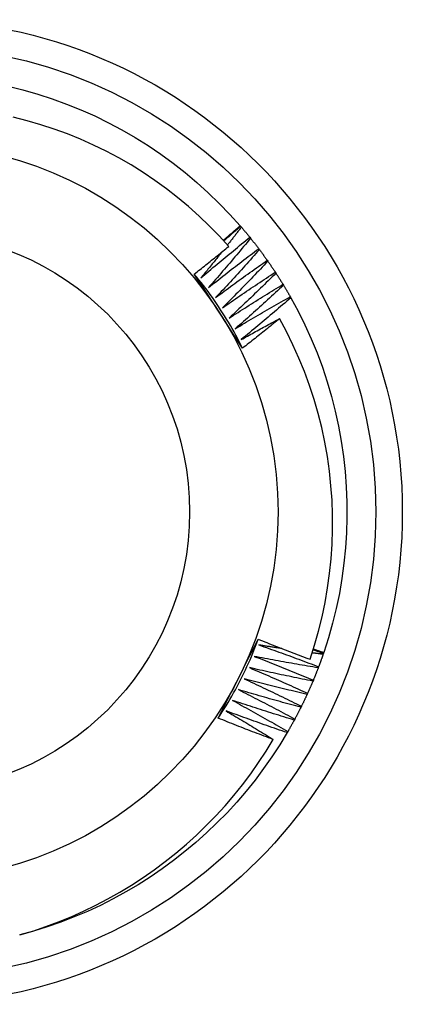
# Model space of a CAD drawing. Header units: inches. Extents: x 48.1 to 120.1, y 29 to 58.2.
# Tile 8 of 23: x 52.093 to 52.229, y 52.926 to 53.276. Entities that reach past the tile are written whole.
import ezdxf

# ---------------------------------------------------------------- set-up
doc = ezdxf.new("R2010")
doc.units = ezdxf.units.IN
doc.header["$MEASUREMENT"] = 0
doc.layers.add('Visible Edges(ANSI)', color=7, linetype='Continuous', lineweight=25)
doc.layers.add('Visible Tangent Edges(ANSI)', color=7, linetype='Continuous', lineweight=25)

msp = doc.modelspace()

# ---------------------------------------------------------------- linework, layer by layer
at = {"layer": 'Visible Edges(ANSI)'}
for p, q in [((52.17133, 53.2029), (52.1715, 53.20271)), ((52.1715, 53.20271), (52.17176, 53.2024)), ((52.17478, 53.19878), (52.17504, 53.19846)), ((52.17793, 53.19474), (52.17818, 53.19442)), ((52.18095, 53.19061), (52.18118, 53.19027)), ((52.18383, 53.18638), (52.18405, 53.18603)), ((52.18657, 53.18205), (52.18678, 53.1817)), ((52.18916, 53.17764), (52.18936, 53.17728)), ((52.20099, 53.05077), (52.20086, 53.05038)), ((52.20108, 53.05102), (52.20099, 53.05077)), ((52.19926, 53.04595), (52.19911, 53.04557)), ((52.19737, 53.0412), (52.19721, 53.04082)), ((52.19532, 53.0365), (52.19515, 53.03613)), ((52.19312, 53.03188), (52.19294, 53.03152)), ((52.19077, 53.02734), (52.19057, 53.02697)), ((52.18827, 53.02287), (52.18806, 53.02251))]:
    msp.add_line(p, q, dxfattribs=at)
at = {"layer": 'Visible Edges(ANSI)', "flags": 128}
for points in [[(52.08876, 53.25257), (52.09405, 53.25125), (52.09928, 53.24975), (52.10445, 53.24807), (52.10957, 53.24621), (52.11461, 53.24417), (52.11958, 53.24196), (52.12447, 53.23957), (52.12928, 53.23701), (52.13399, 53.23429), (52.1386, 53.2314), (52.14311, 53.22836), (52.14751, 53.22515), (52.1518, 53.2218), (52.15596, 53.2183), (52.16, 53.21465), (52.16391, 53.21087), (52.16769, 53.20695), (52.17133, 53.2029)], [(52.16725, 53.19553), (52.16386, 53.19926), (52.16034, 53.20287), (52.1567, 53.20636), (52.15295, 53.20972), (52.14907, 53.21296), (52.14508, 53.21606), (52.14098, 53.21903), (52.13679, 53.22185), (52.13251, 53.22452), (52.12814, 53.22704), (52.12369, 53.2294), (52.11917, 53.23161), (52.11457, 53.23367), (52.1099, 53.23556), (52.10517, 53.23729), (52.10037, 53.23886), (52.09552, 53.24026), (52.09061, 53.2415)], [(52.1653, 53.19771), (52.16555, 53.19792), (52.16581, 53.19814), (52.16606, 53.19835), (52.16631, 53.19857), (52.16656, 53.19878), (52.16681, 53.199), (52.16707, 53.19921), (52.16732, 53.19943), (52.16757, 53.19965), (52.16782, 53.19986), (52.16807, 53.20008), (52.16832, 53.2003), (52.16857, 53.20051), (52.16882, 53.20073), (52.16907, 53.20095), (52.16932, 53.20116), (52.16958, 53.20138), (52.16983, 53.2016), (52.17008, 53.20181), (52.17033, 53.20203), (52.17058, 53.20225), (52.17083, 53.20247), (52.17108, 53.20268), (52.17133, 53.2029)], [(52.1655, 53.19749), (52.16574, 53.19771), (52.16599, 53.19793), (52.16624, 53.19815), (52.16649, 53.19837), (52.16674, 53.19858), (52.16699, 53.1988), (52.16724, 53.19902), (52.16749, 53.19924), (52.16774, 53.19946), (52.16799, 53.19967), (52.16824, 53.19989), (52.16849, 53.20011), (52.16874, 53.20032), (52.16899, 53.20054), (52.16924, 53.20076), (52.16949, 53.20097), (52.16974, 53.20119), (52.16999, 53.20141), (52.17024, 53.20162), (52.17049, 53.20184), (52.17074, 53.20206), (52.17099, 53.20227), (52.17125, 53.20249), (52.1715, 53.20271)], [(52.17176, 53.2024), (52.17156, 53.20213), (52.17135, 53.20186), (52.17115, 53.2016), (52.17094, 53.20133), (52.17073, 53.20107), (52.17053, 53.2008), (52.17032, 53.20054), (52.17012, 53.20027), (52.16991, 53.20001), (52.1697, 53.19974), (52.1695, 53.19948), (52.16929, 53.19921), (52.16908, 53.19895), (52.16888, 53.19868), (52.16867, 53.19842), (52.16846, 53.19816), (52.16825, 53.19789), (52.16805, 53.19763), (52.16784, 53.19736), (52.16763, 53.1971), (52.16742, 53.19684), (52.16721, 53.19657), (52.16701, 53.19631), (52.1668, 53.19605)], [(52.17176, 53.2024), (52.17189, 53.20225), (52.17202, 53.2021), (52.17215, 53.20195), (52.17227, 53.2018), (52.1724, 53.20165), (52.17253, 53.2015), (52.17265, 53.20135), (52.17278, 53.2012), (52.17291, 53.20105), (52.17303, 53.2009), (52.17316, 53.20075), (52.17329, 53.2006), (52.17341, 53.20045), (52.17354, 53.2003), (52.17366, 53.20014), (52.17379, 53.19999), (52.17391, 53.19984), (52.17404, 53.19969), (52.17416, 53.19954), (52.17428, 53.19939), (52.17441, 53.19923), (52.17453, 53.19908), (52.17466, 53.19893), (52.17478, 53.19878)], [(52.15735, 53.18433), (52.15807, 53.18494), (52.15878, 53.18555), (52.1595, 53.18616), (52.16022, 53.18677), (52.16094, 53.18738), (52.16166, 53.18799), (52.16239, 53.1886), (52.16311, 53.1892), (52.16383, 53.18981), (52.16456, 53.19041), (52.16528, 53.19102), (52.16601, 53.19162), (52.16673, 53.19222), (52.16746, 53.19282), (52.16819, 53.19342), (52.16892, 53.19402), (52.16965, 53.19462), (52.17038, 53.19521), (52.17111, 53.19581), (52.17184, 53.19641), (52.17258, 53.197), (52.17331, 53.19759), (52.17404, 53.19819), (52.17478, 53.19878)], [(52.17504, 53.19846), (52.17442, 53.19772), (52.17381, 53.19698), (52.17319, 53.19624), (52.17257, 53.1955), (52.17196, 53.19476), (52.17134, 53.19402), (52.17072, 53.19329), (52.1701, 53.19255), (52.16947, 53.19181), (52.16885, 53.19108), (52.16823, 53.19035), (52.1676, 53.18961), (52.16698, 53.18888), (52.16635, 53.18815), (52.16572, 53.18742), (52.1651, 53.18669), (52.16447, 53.18596), (52.16384, 53.18523), (52.16321, 53.1845), (52.16257, 53.18378), (52.16194, 53.18305), (52.16131, 53.18232), (52.16067, 53.1816), (52.16003, 53.18088)], [(52.17504, 53.19846), (52.17516, 53.19831), (52.17528, 53.19815), (52.1754, 53.198), (52.17553, 53.19785), (52.17565, 53.19769), (52.17577, 53.19754), (52.17589, 53.19738), (52.17601, 53.19723), (52.17613, 53.19708), (52.17626, 53.19692), (52.17638, 53.19677), (52.1765, 53.19661), (52.17662, 53.19646), (52.17674, 53.1963), (52.17686, 53.19615), (52.17698, 53.19599), (52.1771, 53.19584), (52.17722, 53.19568), (52.17734, 53.19552), (52.17746, 53.19537), (52.17758, 53.19521), (52.17769, 53.19506), (52.17781, 53.1949), (52.17793, 53.19474)], [(52.15501, 53.18571), (52.15552, 53.18612), (52.15604, 53.18652), (52.15655, 53.18693), (52.15706, 53.18733), (52.15758, 53.18774), (52.15809, 53.18815), (52.1586, 53.18855), (52.15911, 53.18896), (52.15962, 53.18937), (52.16013, 53.18978), (52.16064, 53.19018), (52.16115, 53.19059), (52.16166, 53.191), (52.16217, 53.19141), (52.16268, 53.19182), (52.16319, 53.19223), (52.1637, 53.19264), (52.16421, 53.19306), (52.16472, 53.19347), (52.16522, 53.19388), (52.16573, 53.19429), (52.16624, 53.19471), (52.16674, 53.19512), (52.16725, 53.19553)], [(52.16482, 53.19355), (52.16451, 53.19316), (52.1642, 53.19278), (52.16389, 53.19239), (52.16358, 53.19201), (52.16327, 53.19162), (52.16297, 53.19123), (52.16266, 53.19085), (52.16235, 53.19046), (52.16203, 53.19008), (52.16172, 53.18969), (52.16141, 53.18931), (52.1611, 53.18893), (52.16079, 53.18854), (52.16048, 53.18816), (52.16017, 53.18777), (52.15986, 53.18739), (52.15954, 53.18701), (52.15923, 53.18662), (52.15892, 53.18624), (52.1586, 53.18586), (52.15829, 53.18548), (52.15798, 53.18509), (52.15766, 53.18471), (52.15735, 53.18433)], [(52.16003, 53.18088), (52.16077, 53.18146), (52.16151, 53.18205), (52.16225, 53.18264), (52.16299, 53.18322), (52.16373, 53.18381), (52.16447, 53.18439), (52.16521, 53.18498), (52.16595, 53.18556), (52.16669, 53.18614), (52.16744, 53.18672), (52.16818, 53.1873), (52.16893, 53.18788), (52.16967, 53.18845), (52.17042, 53.18903), (52.17117, 53.18961), (52.17192, 53.19018), (52.17267, 53.19075), (52.17342, 53.19133), (52.17417, 53.1919), (52.17492, 53.19247), (52.17567, 53.19304), (52.17642, 53.19361), (52.17718, 53.19418), (52.17793, 53.19474)], [(52.17818, 53.19442), (52.17754, 53.1937), (52.1769, 53.19298), (52.17626, 53.19226), (52.17562, 53.19154), (52.17498, 53.19082), (52.17433, 53.1901), (52.17369, 53.18939), (52.17305, 53.18867), (52.1724, 53.18796), (52.17175, 53.18725), (52.17111, 53.18653), (52.17046, 53.18582), (52.16981, 53.18511), (52.16916, 53.1844), (52.16851, 53.18369), (52.16785, 53.18298), (52.1672, 53.18227), (52.16655, 53.18156), (52.16589, 53.18086), (52.16524, 53.18015), (52.16458, 53.17945), (52.16392, 53.17874), (52.16326, 53.17804), (52.16261, 53.17734)], [(52.17818, 53.19442), (52.17829, 53.19426), (52.17841, 53.1941), (52.17853, 53.19394), (52.17865, 53.19379), (52.17876, 53.19363), (52.17888, 53.19347), (52.179, 53.19331), (52.17911, 53.19316), (52.17923, 53.193), (52.17935, 53.19284), (52.17946, 53.19268), (52.17958, 53.19252), (52.17969, 53.19236), (52.17981, 53.1922), (52.17992, 53.19205), (52.18004, 53.19189), (52.18015, 53.19173), (52.18027, 53.19157), (52.18038, 53.19141), (52.18049, 53.19125), (52.18061, 53.19109), (52.18072, 53.19093), (52.18083, 53.19077), (52.18095, 53.19061)], [(52.16261, 53.17734), (52.16336, 53.1779), (52.16412, 53.17846), (52.16488, 53.17903), (52.16563, 53.17959), (52.16639, 53.18015), (52.16715, 53.18071), (52.16791, 53.18126), (52.16867, 53.18182), (52.16943, 53.18238), (52.1702, 53.18293), (52.17096, 53.18349), (52.17172, 53.18404), (52.17249, 53.18459), (52.17325, 53.18515), (52.17402, 53.1857), (52.17479, 53.18625), (52.17555, 53.18679), (52.17632, 53.18734), (52.17709, 53.18789), (52.17786, 53.18843), (52.17863, 53.18898), (52.1794, 53.18952), (52.18018, 53.19007), (52.18095, 53.19061)], [(52.18118, 53.19027), (52.18052, 53.18957), (52.17986, 53.18888), (52.1792, 53.18818), (52.17853, 53.18748), (52.17787, 53.18678), (52.1772, 53.18609), (52.17653, 53.1854), (52.17587, 53.1847), (52.1752, 53.18401), (52.17453, 53.18332), (52.17386, 53.18263), (52.17319, 53.18194), (52.17251, 53.18125), (52.17184, 53.18056), (52.17117, 53.17987), (52.17049, 53.17918), (52.16981, 53.1785), (52.16914, 53.17781), (52.16846, 53.17713), (52.16778, 53.17644), (52.1671, 53.17576), (52.16642, 53.17508), (52.16574, 53.1744), (52.16506, 53.17372)], [(52.18118, 53.19027), (52.1813, 53.19011), (52.18141, 53.18995), (52.18152, 53.18979), (52.18163, 53.18963), (52.18174, 53.18947), (52.18186, 53.18931), (52.18197, 53.18914), (52.18208, 53.18898), (52.18219, 53.18882), (52.1823, 53.18866), (52.18241, 53.1885), (52.18252, 53.18833), (52.18263, 53.18817), (52.18274, 53.18801), (52.18285, 53.18785), (52.18296, 53.18768), (52.18307, 53.18752), (52.18318, 53.18736), (52.18329, 53.18719), (52.18339, 53.18703), (52.1835, 53.18687), (52.18361, 53.1867), (52.18372, 53.18654), (52.18383, 53.18638)], [(52.16506, 53.17372), (52.16583, 53.17425), (52.16661, 53.17479), (52.16738, 53.17533), (52.16816, 53.17586), (52.16894, 53.1764), (52.16971, 53.17693), (52.17049, 53.17747), (52.17127, 53.178), (52.17205, 53.17853), (52.17283, 53.17906), (52.17361, 53.17959), (52.17439, 53.18012), (52.17518, 53.18064), (52.17596, 53.18117), (52.17674, 53.18169), (52.17753, 53.18222), (52.17831, 53.18274), (52.1791, 53.18326), (52.17988, 53.18378), (52.18067, 53.1843), (52.18146, 53.18482), (52.18225, 53.18534), (52.18304, 53.18586), (52.18383, 53.18638)], [(52.1722, 53.15932), (52.17148, 53.16042), (52.17076, 53.16151), (52.17005, 53.16261), (52.16933, 53.16371), (52.16862, 53.16481), (52.1679, 53.16591), (52.16719, 53.16701), (52.16647, 53.16811), (52.16576, 53.16921), (52.16504, 53.17031), (52.16432, 53.17141), (52.1636, 53.17252), (52.16288, 53.17362), (52.16217, 53.17472), (52.16145, 53.17583), (52.16073, 53.17693), (52.16002, 53.17803), (52.1593, 53.17913), (52.15858, 53.18023), (52.15787, 53.18133), (52.15715, 53.18242), (52.15644, 53.18352), (52.15572, 53.18462), (52.15501, 53.18571)], [(52.1722, 53.15932), (52.17161, 53.1605), (52.17101, 53.16167), (52.1704, 53.16284), (52.16978, 53.164), (52.16914, 53.16515), (52.1685, 53.16629), (52.16784, 53.16743), (52.16717, 53.16857), (52.1665, 53.16969), (52.16581, 53.17081), (52.1651, 53.17193), (52.16439, 53.17303), (52.16367, 53.17413), (52.16293, 53.17522), (52.16219, 53.17631), (52.16143, 53.17738), (52.16067, 53.17845), (52.15989, 53.17951), (52.1591, 53.18057), (52.1583, 53.18161), (52.15749, 53.18265), (52.15668, 53.18368), (52.15585, 53.1847), (52.15501, 53.18571)], [(52.18405, 53.18603), (52.18337, 53.18536), (52.18268, 53.18468), (52.182, 53.184), (52.18131, 53.18333), (52.18062, 53.18266), (52.17993, 53.18198), (52.17924, 53.18131), (52.17855, 53.18064), (52.17786, 53.17997), (52.17717, 53.1793), (52.17648, 53.17863), (52.17578, 53.17796), (52.17509, 53.1773), (52.17439, 53.17663), (52.1737, 53.17596), (52.173, 53.1753), (52.1723, 53.17464), (52.1716, 53.17397), (52.1709, 53.17331), (52.1702, 53.17265), (52.1695, 53.17199), (52.1688, 53.17133), (52.16809, 53.17067), (52.16739, 53.17002)], [(52.18405, 53.18603), (52.18416, 53.18587), (52.18427, 53.1857), (52.18437, 53.18554), (52.18448, 53.18537), (52.18459, 53.18521), (52.18469, 53.18504), (52.1848, 53.18488), (52.1849, 53.18471), (52.18501, 53.18455), (52.18511, 53.18438), (52.18522, 53.18422), (52.18532, 53.18405), (52.18543, 53.18389), (52.18553, 53.18372), (52.18564, 53.18355), (52.18574, 53.18339), (52.18585, 53.18322), (52.18595, 53.18305), (52.18605, 53.18289), (52.18616, 53.18272), (52.18626, 53.18255), (52.18636, 53.18239), (52.18646, 53.18222), (52.18657, 53.18205)], [(52.16739, 53.17002), (52.16818, 53.17053), (52.16897, 53.17104), (52.16977, 53.17155), (52.17056, 53.17206), (52.17135, 53.17257), (52.17215, 53.17308), (52.17294, 53.17358), (52.17374, 53.17409), (52.17454, 53.1746), (52.17533, 53.1751), (52.17613, 53.1756), (52.17693, 53.1761), (52.17773, 53.17661), (52.17853, 53.17711), (52.17933, 53.1776), (52.18013, 53.1781), (52.18093, 53.1786), (52.18174, 53.1791), (52.18254, 53.17959), (52.18334, 53.18008), (52.18415, 53.18058), (52.18495, 53.18107), (52.18576, 53.18156), (52.18657, 53.18205)], [(52.18678, 53.1817), (52.18607, 53.18105), (52.18537, 53.18039), (52.18466, 53.17974), (52.18395, 53.17909), (52.18324, 53.17844), (52.18253, 53.17779), (52.18182, 53.17714), (52.18111, 53.17649), (52.18039, 53.17584), (52.17968, 53.1752), (52.17896, 53.17455), (52.17825, 53.17391), (52.17753, 53.17326), (52.17682, 53.17262), (52.1761, 53.17198), (52.17538, 53.17134), (52.17466, 53.1707), (52.17394, 53.17006), (52.17322, 53.16942), (52.1725, 53.16878), (52.17177, 53.16815), (52.17105, 53.16751), (52.17032, 53.16687), (52.1696, 53.16624)], [(52.18678, 53.1817), (52.18688, 53.18153), (52.18698, 53.18136), (52.18708, 53.1812), (52.18718, 53.18103), (52.18729, 53.18086), (52.18739, 53.18069), (52.18749, 53.18052), (52.18759, 53.18035), (52.18769, 53.18019), (52.18779, 53.18002), (52.18789, 53.17985), (52.18799, 53.17968), (52.18808, 53.17951), (52.18818, 53.17934), (52.18828, 53.17917), (52.18838, 53.179), (52.18848, 53.17883), (52.18858, 53.17866), (52.18867, 53.17849), (52.18877, 53.17832), (52.18887, 53.17815), (52.18897, 53.17798), (52.18906, 53.17781), (52.18916, 53.17764)], [(52.1696, 53.16624), (52.17041, 53.16673), (52.17122, 53.16721), (52.17202, 53.1677), (52.17283, 53.16818), (52.17364, 53.16866), (52.17446, 53.16914), (52.17527, 53.16963), (52.17608, 53.1701), (52.17689, 53.17058), (52.17771, 53.17106), (52.17852, 53.17154), (52.17933, 53.17201), (52.18015, 53.17249), (52.18097, 53.17296), (52.18178, 53.17343), (52.1826, 53.1739), (52.18342, 53.17437), (52.18424, 53.17484), (52.18506, 53.17531), (52.18588, 53.17578), (52.1867, 53.17625), (52.18752, 53.17671), (52.18834, 53.17717), (52.18916, 53.17764)], [(52.18936, 53.17728), (52.18863, 53.17665), (52.18791, 53.17602), (52.18718, 53.17539), (52.18645, 53.17476), (52.18572, 53.17414), (52.18499, 53.17351), (52.18425, 53.17289), (52.18352, 53.17226), (52.18279, 53.17164), (52.18205, 53.17102), (52.18132, 53.17039), (52.18058, 53.16977), (52.17984, 53.16915), (52.17911, 53.16853), (52.17837, 53.16792), (52.17763, 53.1673), (52.17689, 53.16668), (52.17615, 53.16607), (52.1754, 53.16545), (52.17466, 53.16484), (52.17392, 53.16423), (52.17317, 53.16362), (52.17243, 53.163), (52.17168, 53.16239)], [(52.18936, 53.17728), (52.19195, 53.17249), (52.19436, 53.16762), (52.19661, 53.16266), (52.19868, 53.15762), (52.20057, 53.15252), (52.20228, 53.14736), (52.20381, 53.14213), (52.20515, 53.13686), (52.20632, 53.13154), (52.20729, 53.12619), (52.20808, 53.12081), (52.20867, 53.1154), (52.20908, 53.10997), (52.2093, 53.10453), (52.20933, 53.09909), (52.20916, 53.09365), (52.20881, 53.08822), (52.20827, 53.08281), (52.20754, 53.07741), (52.20662, 53.07205), (52.20551, 53.06672), (52.20421, 53.06144), (52.20274, 53.0562), (52.20108, 53.05102)], [(52.17168, 53.16239), (52.17225, 53.16271), (52.17282, 53.16303), (52.17338, 53.16334), (52.17395, 53.16366), (52.17452, 53.16397), (52.17509, 53.16429), (52.17566, 53.1646), (52.17623, 53.16492), (52.1768, 53.16523), (52.17737, 53.16554), (52.17794, 53.16585), (52.17851, 53.16616), (52.17908, 53.16647), (52.17965, 53.16679), (52.18022, 53.1671), (52.18079, 53.1674), (52.18136, 53.16771), (52.18194, 53.16802), (52.18251, 53.16833), (52.18308, 53.16864), (52.18365, 53.16894), (52.18423, 53.16925), (52.1848, 53.16956), (52.18537, 53.16986)], [(52.18537, 53.16986), (52.18483, 53.16942), (52.18428, 53.16897), (52.18374, 53.16853), (52.18319, 53.16809), (52.18265, 53.16764), (52.1821, 53.1672), (52.18155, 53.16676), (52.18101, 53.16632), (52.18046, 53.16588), (52.17991, 53.16544), (52.17936, 53.165), (52.17881, 53.16456), (52.17826, 53.16412), (52.17771, 53.16368), (52.17716, 53.16324), (52.17661, 53.1628), (52.17606, 53.16237), (52.17551, 53.16193), (52.17496, 53.16149), (52.17441, 53.16106), (52.17386, 53.16062), (52.1733, 53.16019), (52.17275, 53.15976), (52.1722, 53.15932)], [(52.19622, 53.04862), (52.19782, 53.05359), (52.19924, 53.05863), (52.20048, 53.06371), (52.20155, 53.06884), (52.20245, 53.07399), (52.20316, 53.07916), (52.20369, 53.08435), (52.20404, 53.08955), (52.20421, 53.09476), (52.20421, 53.09998), (52.20402, 53.10519), (52.20364, 53.1104), (52.20309, 53.1156), (52.20236, 53.12078), (52.20144, 53.12593), (52.20035, 53.13105), (52.19908, 53.13611), (52.19763, 53.14112), (52.19601, 53.14608), (52.19422, 53.15098), (52.19226, 53.15581), (52.19013, 53.16057), (52.18784, 53.16525), (52.18537, 53.16986)], [(52.16349, 53.02767), (52.16409, 53.02883), (52.16468, 53.03), (52.16527, 53.03117), (52.16586, 53.03234), (52.16646, 53.03351), (52.16705, 53.03467), (52.16764, 53.03584), (52.16824, 53.03701), (52.16883, 53.03819), (52.16943, 53.03936), (52.17003, 53.04053), (52.17062, 53.04171), (52.17122, 53.04288), (52.17182, 53.04405), (52.17242, 53.04523), (52.17301, 53.0464), (52.17361, 53.04757), (52.1742, 53.04874), (52.17479, 53.04991), (52.17539, 53.05108), (52.17598, 53.05224), (52.17657, 53.05341), (52.17717, 53.05458), (52.17776, 53.05575)], [(52.16349, 53.02767), (52.16422, 53.02876), (52.16494, 53.02987), (52.16564, 53.03098), (52.16633, 53.0321), (52.16701, 53.03322), (52.16768, 53.03435), (52.16834, 53.03549), (52.16899, 53.03664), (52.16963, 53.03779), (52.17025, 53.03895), (52.17086, 53.04011), (52.17147, 53.04128), (52.17206, 53.04246), (52.17263, 53.04364), (52.1732, 53.04482), (52.17376, 53.04602), (52.1743, 53.04722), (52.17483, 53.04842), (52.17535, 53.04963), (52.17585, 53.05084), (52.17635, 53.05206), (52.17683, 53.05329), (52.1773, 53.05451), (52.17776, 53.05575)], [(52.17776, 53.05575), (52.17852, 53.05544), (52.17929, 53.05513), (52.18006, 53.05483), (52.18082, 53.05453), (52.18159, 53.05422), (52.18236, 53.05392), (52.18312, 53.05362), (52.18389, 53.05332), (52.18466, 53.05302), (52.18543, 53.05272), (52.1862, 53.05242), (52.18697, 53.05212), (52.18774, 53.05182), (52.18851, 53.05153), (52.18928, 53.05123), (52.19005, 53.05094), (52.19082, 53.05065), (52.19159, 53.05035), (52.19236, 53.05006), (52.19313, 53.04977), (52.19391, 53.04948), (52.19468, 53.04919), (52.19545, 53.04891), (52.19622, 53.04862)], [(52.17799, 53.05371), (52.17888, 53.0534), (52.17977, 53.05309), (52.18066, 53.05277), (52.18155, 53.05246), (52.18244, 53.05215), (52.18333, 53.05183), (52.18422, 53.05151), (52.1851, 53.0512), (52.18599, 53.05088), (52.18688, 53.05056), (52.18777, 53.05023), (52.18865, 53.04991), (52.18954, 53.04959), (52.19042, 53.04926), (52.19131, 53.04894), (52.19219, 53.04861), (52.19308, 53.04828), (52.19396, 53.04795), (52.19485, 53.04762), (52.19573, 53.04729), (52.19661, 53.04696), (52.1975, 53.04662), (52.19838, 53.04629), (52.19926, 53.04595)], [(52.18614, 53.05244), (52.1858, 53.05249), (52.18546, 53.05254), (52.18512, 53.05259), (52.18478, 53.05265), (52.18444, 53.0527), (52.1841, 53.05275), (52.18376, 53.0528), (52.18342, 53.05285), (52.18308, 53.05291), (52.18274, 53.05296), (52.1824, 53.05301), (52.18206, 53.05306), (52.18172, 53.05312), (52.18138, 53.05317), (52.18104, 53.05322), (52.1807, 53.05328), (52.18037, 53.05333), (52.18003, 53.05338), (52.17969, 53.05344), (52.17935, 53.05349), (52.17901, 53.05354), (52.17867, 53.0536), (52.17833, 53.05365), (52.17799, 53.05371)], [(52.17636, 53.04965), (52.17724, 53.04931), (52.17812, 53.04897), (52.179, 53.04863), (52.17988, 53.04828), (52.18076, 53.04794), (52.18164, 53.04759), (52.18252, 53.04725), (52.18339, 53.0469), (52.18427, 53.04655), (52.18515, 53.0462), (52.18602, 53.04585), (52.1869, 53.0455), (52.18777, 53.04515), (52.18865, 53.0448), (52.18952, 53.04444), (52.19039, 53.04408), (52.19127, 53.04373), (52.19214, 53.04337), (52.19301, 53.04301), (52.19388, 53.04265), (52.19476, 53.04229), (52.19563, 53.04193), (52.1965, 53.04156), (52.19737, 53.0412)], [(52.19911, 53.04557), (52.19816, 53.04573), (52.19721, 53.04588), (52.19626, 53.04604), (52.19532, 53.0462), (52.19437, 53.04636), (52.19342, 53.04652), (52.19247, 53.04669), (52.19152, 53.04685), (52.19057, 53.04702), (52.18962, 53.04718), (52.18867, 53.04735), (52.18773, 53.04752), (52.18678, 53.04769), (52.18583, 53.04786), (52.18488, 53.04804), (52.18394, 53.04821), (52.18299, 53.04839), (52.18204, 53.04856), (52.1811, 53.04874), (52.18015, 53.04892), (52.1792, 53.0491), (52.17826, 53.04928), (52.17731, 53.04946), (52.17636, 53.04965)], [(52.20086, 53.05038), (52.2007, 53.0504), (52.20054, 53.05042), (52.20037, 53.05045), (52.20021, 53.05047), (52.20005, 53.05049), (52.19989, 53.05051), (52.19973, 53.05053), (52.19957, 53.05055), (52.1994, 53.05057), (52.19924, 53.05059), (52.19908, 53.05062), (52.19892, 53.05064), (52.19876, 53.05066), (52.19859, 53.05068), (52.19843, 53.0507), (52.19827, 53.05072), (52.19811, 53.05075), (52.19795, 53.05077), (52.19779, 53.05079), (52.19762, 53.05081), (52.19746, 53.05083), (52.1973, 53.05085), (52.19714, 53.05088), (52.19698, 53.0509)], [(52.19733, 53.05202), (52.19749, 53.05197), (52.19764, 53.05192), (52.19779, 53.05187), (52.19794, 53.05181), (52.1981, 53.05176), (52.19825, 53.05171), (52.1984, 53.05166), (52.19855, 53.05161), (52.19871, 53.05155), (52.19886, 53.0515), (52.19901, 53.05145), (52.19916, 53.0514), (52.19932, 53.05135), (52.19947, 53.05129), (52.19962, 53.05124), (52.19977, 53.05119), (52.19993, 53.05114), (52.20008, 53.05108), (52.20023, 53.05103), (52.20038, 53.05098), (52.20054, 53.05093), (52.20069, 53.05087), (52.20084, 53.05082), (52.20099, 53.05077)], [(52.19741, 53.05226), (52.19756, 53.05221), (52.19771, 53.05216), (52.19787, 53.0521), (52.19802, 53.05205), (52.19817, 53.052), (52.19832, 53.05195), (52.19848, 53.0519), (52.19863, 53.05184), (52.19878, 53.05179), (52.19894, 53.05174), (52.19909, 53.05169), (52.19924, 53.05164), (52.19939, 53.05158), (52.19955, 53.05153), (52.1997, 53.05148), (52.19985, 53.05143), (52.20001, 53.05138), (52.20016, 53.05132), (52.20031, 53.05127), (52.20046, 53.05122), (52.20062, 53.05117), (52.20077, 53.05112), (52.20092, 53.05107), (52.20108, 53.05102)], [(52.20086, 53.05038), (52.2008, 53.0502), (52.20073, 53.05001), (52.20067, 53.04983), (52.2006, 53.04964), (52.20054, 53.04946), (52.20047, 53.04927), (52.20041, 53.04909), (52.20034, 53.0489), (52.20028, 53.04872), (52.20021, 53.04853), (52.20014, 53.04835), (52.20008, 53.04816), (52.20001, 53.04798), (52.19994, 53.04779), (52.19988, 53.04761), (52.19981, 53.04742), (52.19974, 53.04724), (52.19967, 53.04706), (52.1996, 53.04687), (52.19954, 53.04669), (52.19947, 53.0465), (52.1994, 53.04632), (52.19933, 53.04614), (52.19926, 53.04595)], [(52.17461, 53.04564), (52.17547, 53.04527), (52.17634, 53.0449), (52.17721, 53.04453), (52.17808, 53.04416), (52.17894, 53.04379), (52.17981, 53.04342), (52.18068, 53.04304), (52.18154, 53.04267), (52.18241, 53.04229), (52.18327, 53.04191), (52.18413, 53.04153), (52.185, 53.04115), (52.18586, 53.04077), (52.18672, 53.04039), (52.18758, 53.04001), (52.18845, 53.03962), (52.18931, 53.03924), (52.19017, 53.03885), (52.19103, 53.03846), (52.19189, 53.03807), (52.19275, 53.03768), (52.1936, 53.03729), (52.19446, 53.0369), (52.19532, 53.0365)], [(52.19721, 53.04082), (52.19627, 53.04101), (52.19532, 53.04119), (52.19438, 53.04138), (52.19343, 53.04157), (52.19249, 53.04177), (52.19155, 53.04196), (52.1906, 53.04215), (52.18966, 53.04235), (52.18872, 53.04255), (52.18778, 53.04274), (52.18683, 53.04294), (52.18589, 53.04314), (52.18495, 53.04335), (52.18401, 53.04355), (52.18307, 53.04375), (52.18213, 53.04396), (52.18119, 53.04416), (52.18025, 53.04437), (52.17931, 53.04458), (52.17837, 53.04479), (52.17743, 53.045), (52.17649, 53.04521), (52.17555, 53.04543), (52.17461, 53.04564)], [(52.19911, 53.04557), (52.19904, 53.04539), (52.19897, 53.0452), (52.1989, 53.04502), (52.19883, 53.04484), (52.19876, 53.04465), (52.19869, 53.04447), (52.19862, 53.04429), (52.19855, 53.04411), (52.19847, 53.04392), (52.1984, 53.04374), (52.19833, 53.04356), (52.19826, 53.04338), (52.19818, 53.04319), (52.19811, 53.04301), (52.19804, 53.04283), (52.19796, 53.04265), (52.19789, 53.04247), (52.19782, 53.04228), (52.19774, 53.0421), (52.19767, 53.04192), (52.19759, 53.04174), (52.19752, 53.04156), (52.19744, 53.04138), (52.19737, 53.0412)], [(52.17272, 53.0417), (52.17357, 53.0413), (52.17443, 53.0409), (52.17528, 53.0405), (52.17614, 53.0401), (52.17699, 53.0397), (52.17785, 53.0393), (52.1787, 53.0389), (52.17955, 53.03849), (52.1804, 53.03809), (52.18125, 53.03768), (52.1821, 53.03728), (52.18295, 53.03687), (52.1838, 53.03646), (52.18465, 53.03605), (52.1855, 53.03564), (52.18635, 53.03522), (52.1872, 53.03481), (52.18805, 53.03439), (52.18889, 53.03398), (52.18974, 53.03356), (52.19059, 53.03314), (52.19143, 53.03272), (52.19228, 53.0323), (52.19312, 53.03188)], [(52.19515, 53.03613), (52.19421, 53.03635), (52.19328, 53.03657), (52.19234, 53.03679), (52.1914, 53.03701), (52.19047, 53.03723), (52.18953, 53.03746), (52.18859, 53.03768), (52.18766, 53.03791), (52.18672, 53.03814), (52.18579, 53.03837), (52.18485, 53.0386), (52.18392, 53.03883), (52.18298, 53.03906), (52.18205, 53.03929), (52.18111, 53.03953), (52.18018, 53.03977), (52.17925, 53.04), (52.17831, 53.04024), (52.17738, 53.04048), (52.17645, 53.04072), (52.17551, 53.04096), (52.17458, 53.04121), (52.17365, 53.04145), (52.17272, 53.0417)], [(52.19721, 53.04082), (52.19713, 53.04064), (52.19706, 53.04046), (52.19698, 53.04028), (52.1969, 53.0401), (52.19683, 53.03992), (52.19675, 53.03973), (52.19667, 53.03955), (52.19659, 53.03937), (52.19652, 53.03919), (52.19644, 53.03901), (52.19636, 53.03883), (52.19628, 53.03865), (52.1962, 53.03847), (52.19612, 53.0383), (52.19604, 53.03812), (52.19597, 53.03794), (52.19589, 53.03776), (52.19581, 53.03758), (52.19573, 53.0374), (52.19564, 53.03722), (52.19556, 53.03704), (52.19548, 53.03686), (52.1954, 53.03668), (52.19532, 53.0365)], [(52.1707, 53.03781), (52.17154, 53.03739), (52.17238, 53.03696), (52.17323, 53.03654), (52.17407, 53.03611), (52.17491, 53.03568), (52.17575, 53.03525), (52.17659, 53.03482), (52.17742, 53.03439), (52.17826, 53.03396), (52.1791, 53.03352), (52.17994, 53.03309), (52.18077, 53.03265), (52.18161, 53.03222), (52.18244, 53.03178), (52.18328, 53.03134), (52.18411, 53.0309), (52.18495, 53.03046), (52.18578, 53.03001), (52.18661, 53.02957), (52.18745, 53.02912), (52.18828, 53.02868), (52.18911, 53.02823), (52.18994, 53.02778), (52.19077, 53.02734)], [(52.19294, 53.03152), (52.19201, 53.03176), (52.19108, 53.03201), (52.19015, 53.03227), (52.18922, 53.03252), (52.18829, 53.03277), (52.18736, 53.03303), (52.18643, 53.03328), (52.18551, 53.03354), (52.18458, 53.0338), (52.18365, 53.03406), (52.18273, 53.03432), (52.1818, 53.03458), (52.18087, 53.03484), (52.17995, 53.03511), (52.17902, 53.03537), (52.17809, 53.03564), (52.17717, 53.03591), (52.17624, 53.03618), (52.17532, 53.03645), (52.1744, 53.03672), (52.17347, 53.03699), (52.17255, 53.03726), (52.17162, 53.03754), (52.1707, 53.03781)], [(52.19515, 53.03613), (52.19507, 53.03595), (52.19499, 53.03578), (52.1949, 53.0356), (52.19482, 53.03542), (52.19474, 53.03524), (52.19466, 53.03506), (52.19457, 53.03489), (52.19449, 53.03471), (52.1944, 53.03453), (52.19432, 53.03435), (52.19424, 53.03418), (52.19415, 53.034), (52.19407, 53.03382), (52.19398, 53.03365), (52.1939, 53.03347), (52.19381, 53.03329), (52.19373, 53.03312), (52.19364, 53.03294), (52.19355, 53.03276), (52.19347, 53.03259), (52.19338, 53.03241), (52.19329, 53.03223), (52.19321, 53.03206), (52.19312, 53.03188)], [(52.16856, 53.034), (52.16938, 53.03355), (52.17021, 53.0331), (52.17104, 53.03264), (52.17186, 53.03219), (52.17269, 53.03173), (52.17352, 53.03128), (52.17434, 53.03082), (52.17516, 53.03036), (52.17599, 53.0299), (52.17681, 53.02944), (52.17763, 53.02897), (52.17845, 53.02851), (52.17927, 53.02805), (52.1801, 53.02758), (52.18092, 53.02711), (52.18173, 53.02665), (52.18255, 53.02618), (52.18337, 53.02571), (52.18419, 53.02524), (52.18501, 53.02477), (52.18582, 53.02429), (52.18664, 53.02382), (52.18745, 53.02334), (52.18827, 53.02287)], [(52.19057, 53.02697), (52.18965, 53.02725), (52.18873, 53.02753), (52.18781, 53.02782), (52.18689, 53.0281), (52.18597, 53.02838), (52.18505, 53.02867), (52.18413, 53.02896), (52.18321, 53.02924), (52.1823, 53.02953), (52.18138, 53.02982), (52.18046, 53.03011), (52.17954, 53.0304), (52.17862, 53.0307), (52.17771, 53.03099), (52.17679, 53.03129), (52.17587, 53.03159), (52.17496, 53.03188), (52.17404, 53.03218), (52.17313, 53.03248), (52.17221, 53.03278), (52.1713, 53.03309), (52.17038, 53.03339), (52.16947, 53.0337), (52.16856, 53.034)], [(52.16629, 53.03026), (52.16699, 53.02985), (52.1677, 53.02943), (52.16841, 53.02901), (52.16911, 53.02859), (52.16981, 53.02817), (52.17052, 53.02775), (52.17122, 53.02733), (52.17192, 53.02691), (52.17263, 53.02649), (52.17333, 53.02607), (52.17403, 53.02564), (52.17473, 53.02522), (52.17543, 53.02479), (52.17613, 53.02437), (52.17683, 53.02394), (52.17753, 53.02351), (52.17823, 53.02308), (52.17893, 53.02265), (52.17963, 53.02222), (52.18033, 53.02179), (52.18102, 53.02136), (52.18172, 53.02093), (52.18242, 53.0205), (52.18311, 53.02006)], [(52.18806, 53.02251), (52.18715, 53.02282), (52.18624, 53.02313), (52.18533, 53.02345), (52.18442, 53.02376), (52.18351, 53.02407), (52.1826, 53.02439), (52.18169, 53.02471), (52.18078, 53.02502), (52.17987, 53.02534), (52.17896, 53.02566), (52.17806, 53.02598), (52.17715, 53.02631), (52.17624, 53.02663), (52.17534, 53.02695), (52.17443, 53.02728), (52.17352, 53.02761), (52.17262, 53.02793), (52.17171, 53.02826), (52.17081, 53.02859), (52.1699, 53.02892), (52.169, 53.02926), (52.16809, 53.02959), (52.16719, 53.02993), (52.16629, 53.03026)], [(52.19294, 53.03152), (52.19285, 53.03134), (52.19276, 53.03116), (52.19267, 53.03099), (52.19259, 53.03081), (52.1925, 53.03064), (52.19241, 53.03046), (52.19232, 53.03029), (52.19223, 53.03012), (52.19214, 53.02994), (52.19205, 53.02977), (52.19196, 53.02959), (52.19187, 53.02942), (52.19178, 53.02924), (52.19169, 53.02907), (52.1916, 53.0289), (52.19151, 53.02872), (52.19141, 53.02855), (52.19132, 53.02837), (52.19123, 53.0282), (52.19114, 53.02803), (52.19105, 53.02785), (52.19095, 53.02768), (52.19086, 53.02751), (52.19077, 53.02734)], [(52.18311, 53.02006), (52.18229, 53.02037), (52.18147, 53.02067), (52.18065, 53.02098), (52.17983, 53.02129), (52.17901, 53.0216), (52.17819, 53.02191), (52.17737, 53.02222), (52.17655, 53.02254), (52.17573, 53.02285), (52.17491, 53.02316), (52.17409, 53.02348), (52.17328, 53.0238), (52.17246, 53.02411), (52.17164, 53.02443), (52.17083, 53.02475), (52.17001, 53.02507), (52.16919, 53.02539), (52.16838, 53.02571), (52.16756, 53.02604), (52.16675, 53.02636), (52.16594, 53.02669), (52.16512, 53.02701), (52.16431, 53.02734), (52.16349, 53.02767)], [(52.19057, 53.02697), (52.19048, 53.0268), (52.19039, 53.02663), (52.19029, 53.02646), (52.1902, 53.02629), (52.1901, 53.02611), (52.19001, 53.02594), (52.18992, 53.02577), (52.18982, 53.0256), (52.18972, 53.02543), (52.18963, 53.02526), (52.18953, 53.02508), (52.18944, 53.02491), (52.18934, 53.02474), (52.18925, 53.02457), (52.18915, 53.0244), (52.18905, 53.02423), (52.18895, 53.02406), (52.18886, 53.02389), (52.18876, 53.02372), (52.18866, 53.02355), (52.18856, 53.02338), (52.18847, 53.02321), (52.18837, 53.02304), (52.18827, 53.02287)], [(52.18806, 53.02251), (52.18541, 53.01815), (52.18262, 53.01388), (52.17969, 53.0097), (52.17663, 53.00562), (52.17343, 53.00164), (52.17011, 52.99777), (52.16666, 52.99401), (52.16308, 52.99036), (52.15939, 52.98684), (52.15559, 52.98343), (52.15167, 52.98016), (52.14766, 52.97701), (52.14354, 52.974), (52.13932, 52.97112), (52.13501, 52.96839), (52.13061, 52.9658), (52.12613, 52.96335), (52.12158, 52.96105), (52.11695, 52.9589), (52.11225, 52.95691), (52.10749, 52.95507), (52.10267, 52.95339), (52.0978, 52.95186), (52.09288, 52.9505)], [(52.09288, 52.9505), (52.09753, 52.95191), (52.10213, 52.95347), (52.10668, 52.95517), (52.11117, 52.957), (52.11561, 52.95898), (52.11998, 52.9611), (52.12429, 52.96336), (52.12853, 52.96576), (52.1327, 52.96829), (52.13678, 52.97095), (52.14077, 52.97373), (52.14467, 52.97664), (52.14848, 52.97966), (52.15218, 52.9828), (52.15578, 52.98606), (52.15928, 52.98943), (52.16267, 52.9929), (52.16594, 52.99649), (52.16911, 53.00018), (52.17216, 53.00397), (52.17509, 53.00786), (52.1779, 53.01185), (52.18057, 53.01592), (52.18311, 53.02006)]]:
    msp.add_lwpolyline(points, dxfattribs=at)
at = {"layer": 'Visible Edges(ANSI)'}
for radius in [0.1752, 0.16575, 0.131]:
    msp.add_circle((52.05383, 53.10103), radius, dxfattribs=at)
at = {"layer": 'Visible Tangent Edges(ANSI)'}
msp.add_circle((52.05383, 53.10103), 0.0995, dxfattribs=at)

doc.saveas('drawing.dxf')
